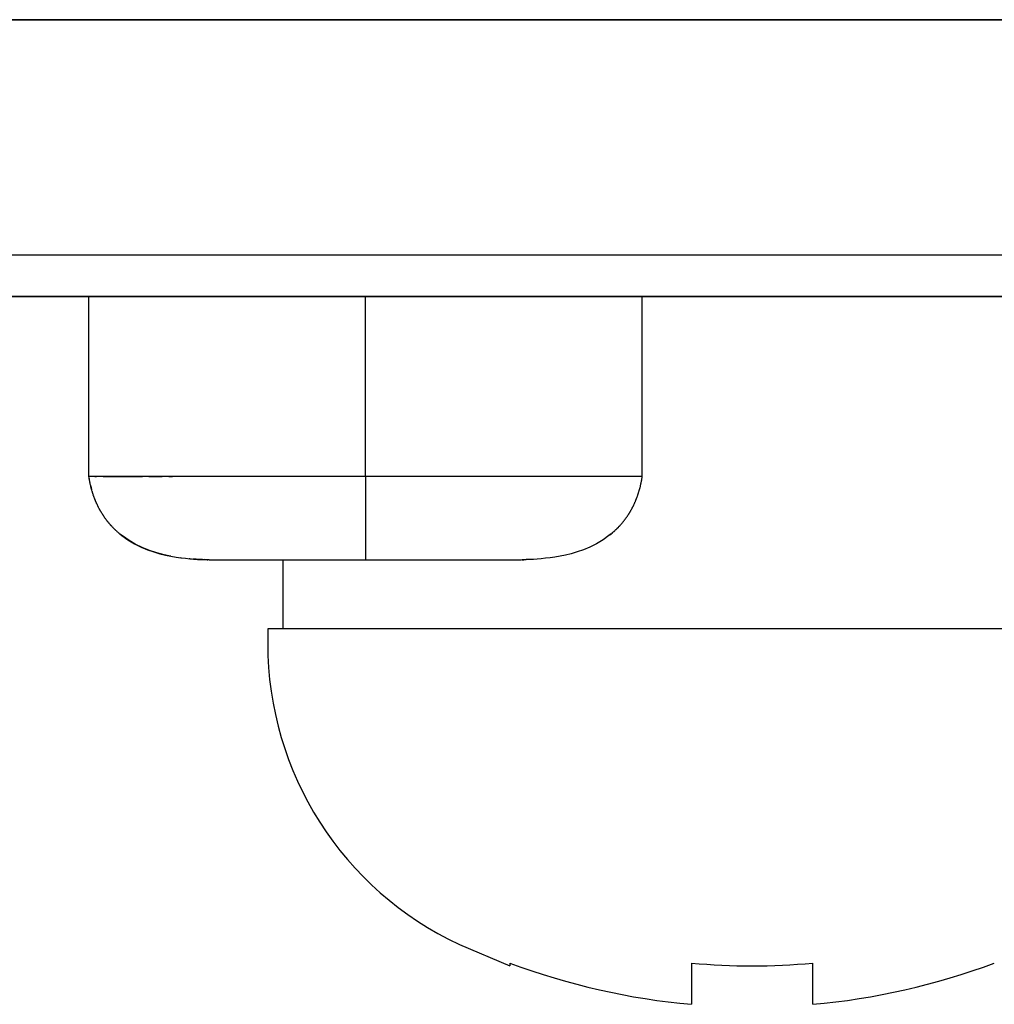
# Model space of a CAD drawing. Header units: millimetres. Extents: x -2013 to 423, y -990 to -169.
# Tile 8 of 50: x -382 to -375, y -893 to -886. Entities that reach past the tile are written whole.
import ezdxf

# ---------------------------------------------------------------- set-up
doc = ezdxf.new("R2010")
doc.units = ezdxf.units.MM
doc.header["$LTSCALE"] = 30.734
doc.layers.get('0').update_dxf_attribs({"linetype": 'CONTINUOUS'})
for name, color, linetype in [('02___PRT_ALL_AXES', 7, 'CONTINUOUS'), ('03___PRT_ALL_CURVES', 7, 'CONTINUOUS'), ('06___PRT_ALL_SURFS', 7, 'CONTINUOUS')]:
    doc.layers.add(name, color=color, linetype=linetype)

msp = doc.modelspace()

# ---------------------------------------------------------------- linework, layer by layer
at = {"linetype": 'Continuous'}
for p, q in [((-397.601, -885.8745), (-361.601, -885.8745)), ((-361.601, -887.8745), (-397.691, -887.8745))]:
    msp.add_line(p, q, dxfattribs=at)
at = {"color": 7, "linetype": 'Continuous'}
for p, q in [((-397.601, -885.8745), (-361.601, -885.8745)), ((-361.616, -887.5745), (-397.586, -887.5745)), ((-407.474, -887.8745), (-355.1417, -887.8745)), ((-379.601, -889.175), (-379.601, -887.8745)), ((-380.1973, -889.7751), (-380.1973, -890.2751)), ((-373.3074, -890.2751), (-380.3073, -890.2751)), ((-380.3073, -890.2751), (-380.3073, -890.3809)), ((-378.9227, -892.5555), (-378.5573, -892.7088)), ((-378.5573, -892.6883), (-378.5573, -892.7088)), ((-377.2448, -892.6883), (-377.2448, -892.9866)), ((-376.3698, -892.9866), (-376.3698, -892.6883))]:
    msp.add_line(p, q, dxfattribs=at)
for centre, radius, start, end in [((-377.9073, -890.3809), 2.4, 180, 244.971), ((-376.8073, -888.0251), 4.9808, 249.43024, 264.96082), ((-376.8073, -888.0251), 4.6837, 264.6403, 275.3597), ((-376.8073, -888.0251), 4.9808, 275.03918, 290.56976)]:
    msp.add_arc(centre, radius, start, end, dxfattribs=at)
at = {"layer": '02___PRT_ALL_AXES', "linetype": 'Continuous'}
for p, q in [((-381.601, -887.8745), (-381.601, -889.175)), ((-377.601, -889.175), (-377.601, -887.8745)), ((-381.601, -889.175), (-381.5967, -889.175)), ((-381.601, -889.175), (-381.5995, -889.1845)), ((-381.601, -889.175), (-381.5995, -889.1845)), ((-381.5998, -889.1825), (-381.5994, -889.1851)), ((-381.5995, -889.1845), (-381.5985, -889.1904)), ((-381.5994, -889.1851), (-381.5986, -889.1898)), ((-381.5986, -889.1898), (-381.597, -889.1988)), ((-381.5976, -889.1958), (-381.5967, -889.2007)), ((-381.5972, -889.198), (-381.597, -889.1988)), ((-381.597, -889.1988), (-381.5967, -889.2007)), ((-381.5967, -889.2007), (-381.5956, -889.2062)), ((-381.5967, -889.2007), (-381.5967, -889.2008)), ((-381.5956, -889.2062), (-381.5946, -889.2119)), ((-381.5956, -889.2062), (-381.5956, -889.2065)), ((-381.5946, -889.2119), (-381.5934, -889.2176)), ((-381.5946, -889.2119), (-381.5945, -889.2123)), ((-381.5939, -889.2153), (-381.5934, -889.2176)), ((-381.5928, -889.2204), (-381.5926, -889.2214)), ((-381.5916, -889.2262), (-381.5903, -889.2321)), ((-381.5916, -889.2262), (-381.5913, -889.2277)), ((-381.5125, -889.175), (-381.5868, -889.175)), ((-381.5568, -889.175), (-381.5432, -889.1751)), ((-381.4783, -889.1751), (-381.5125, -889.175)), ((-381.4958, -889.175), (-381.2131, -889.175)), ((-381.3067, -889.1751), (-381.3534, -889.1748)), ((-381.1181, -889.175), (-381.1659, -889.1751)), ((-381.1659, -889.1751), (-381.0706, -889.175)), ((-381.0706, -889.175), (-381.1181, -889.175)), ((-378.1388, -889.1751), (-381.0706, -889.175)), ((-381.0219, -889.175), (-380.9963, -889.175)), ((-378.0914, -889.175), (-378.1388, -889.1751)), ((-378.0438, -889.1751), (-378.0914, -889.175)), ((-377.767, -889.175), (-377.81, -889.1752)), ((-377.7285, -889.175), (-377.767, -889.175)), ((-377.601, -889.175), (-377.625, -889.175)), ((-377.611, -889.2291), (-377.6102, -889.2255)), ((-377.6102, -889.2255), (-377.6094, -889.2218)), ((-377.6095, -889.222), (-377.6087, -889.2183)), ((-377.6087, -889.2184), (-377.608, -889.2147)), ((-377.608, -889.2149), (-377.6073, -889.2111)), ((-377.6073, -889.2114), (-377.6066, -889.2076)), ((-377.6066, -889.2079), (-377.6059, -889.2041)), ((-377.606, -889.2044), (-377.6053, -889.2006)), ((-377.6053, -889.2009), (-377.6041, -889.1941)), ((-377.6046, -889.1971), (-377.6034, -889.1903)), ((-377.6041, -889.1941), (-377.6014, -889.1779)), ((-377.6029, -889.187), (-377.6018, -889.1805)), ((-377.6018, -889.1805), (-377.601, -889.175)), ((-377.601, -889.175), (-377.6009, -889.1743)), ((-381.5903, -889.2321), (-381.5889, -889.238)), ((-381.5903, -889.2321), (-381.5898, -889.2341)), ((-381.5889, -889.238), (-381.5875, -889.2439)), ((-381.5889, -889.238), (-381.5883, -889.2407)), ((-381.5875, -889.2439), (-381.586, -889.2499)), ((-381.5875, -889.2439), (-381.5875, -889.244)), ((-381.5875, -889.244), (-381.5873, -889.2447)), ((-381.5873, -889.2447), (-381.5835, -889.2598)), ((-381.586, -889.2499), (-381.5858, -889.2507)), ((-381.5845, -889.256), (-381.5829, -889.262)), ((-381.5845, -889.256), (-381.5841, -889.2575)), ((-381.5841, -889.2575), (-381.5835, -889.2598)), ((-381.5835, -889.2598), (-381.5801, -889.272)), ((-381.5829, -889.262), (-381.5822, -889.2644)), ((-381.5821, -889.2588), (-381.5808, -889.2634)), ((-381.5812, -889.2679), (-381.5803, -889.2714)), ((-381.5803, -889.2714), (-381.5801, -889.272)), ((-381.5801, -889.272), (-381.5774, -889.2813)), ((-381.5794, -889.2743), (-381.5793, -889.2749)), ((-381.5776, -889.2805), (-381.5764, -889.2844)), ((-381.5776, -889.2805), (-381.5772, -889.282)), ((-381.5767, -889.2836), (-381.5755, -889.2875)), ((-381.5757, -889.2867), (-381.5745, -889.2906)), ((-381.5748, -889.2898), (-381.5735, -889.2938)), ((-381.5738, -889.2929), (-381.5725, -889.2969)), ((-381.5735, -889.2938), (-381.5727, -889.2963)), ((-381.5728, -889.2961), (-381.5715, -889.3)), ((-377.6312, -889.3021), (-377.6296, -889.2974)), ((-377.6298, -889.2981), (-377.6283, -889.2934)), ((-377.6285, -889.2941), (-377.6271, -889.2895)), ((-377.6273, -889.2901), (-377.6259, -889.2856)), ((-377.626, -889.2861), (-377.6247, -889.2817)), ((-377.6248, -889.2822), (-377.6235, -889.2778)), ((-377.6237, -889.2782), (-377.6224, -889.2739)), ((-377.6225, -889.2743), (-377.6213, -889.2701)), ((-377.6214, -889.2704), (-377.6202, -889.2662)), ((-377.6203, -889.2666), (-377.6192, -889.2624)), ((-377.6193, -889.2627), (-377.6182, -889.2587)), ((-377.6183, -889.2589), (-377.6172, -889.2549)), ((-377.6173, -889.2551), (-377.6163, -889.2513)), ((-377.6172, -889.2549), (-377.6144, -889.2437)), ((-377.6135, -889.2401), (-377.6127, -889.2364)), ((-381.5718, -889.2992), (-381.5704, -889.3032)), ((-381.5707, -889.3023), (-381.5694, -889.3063)), ((-381.5707, -889.3023), (-381.5703, -889.3034)), ((-381.5697, -889.3055), (-381.5683, -889.3095)), ((-381.5686, -889.3086), (-381.5672, -889.3126)), ((-381.5675, -889.3117), (-381.5661, -889.3157)), ((-381.5664, -889.3149), (-381.565, -889.3189)), ((-381.5653, -889.318), (-381.5638, -889.322)), ((-381.5641, -889.3212), (-381.5626, -889.3252)), ((-381.5629, -889.3243), (-381.5614, -889.3284)), ((-381.5617, -889.3275), (-381.5602, -889.3317)), ((-381.5617, -889.3275), (-381.5613, -889.3287)), ((-381.5605, -889.3307), (-381.5589, -889.3349)), ((-381.5602, -889.3317), (-381.5599, -889.3324)), ((-381.5593, -889.334), (-381.5576, -889.3383)), ((-381.5579, -889.3373), (-381.5562, -889.3416)), ((-381.5566, -889.3406), (-381.5549, -889.3447)), ((-381.5553, -889.3438), (-381.5537, -889.3477)), ((-381.5541, -889.3469), (-381.5525, -889.3505)), ((-381.5529, -889.3498), (-381.5511, -889.354)), ((-381.5516, -889.3528), (-381.55, -889.3565)), ((-381.5502, -889.3561), (-381.5486, -889.3598)), ((-381.5502, -889.3561), (-381.55, -889.3565)), ((-381.5489, -889.359), (-381.5472, -889.3628)), ((-381.5474, -889.3624), (-381.5457, -889.3662)), ((-381.5459, -889.3657), (-381.5438, -889.3703)), ((-381.5457, -889.3662), (-381.5454, -889.3668)), ((-377.6582, -889.3705), (-377.6565, -889.3667)), ((-377.6566, -889.3671), (-377.6552, -889.3638)), ((-377.6553, -889.3641), (-377.6537, -889.3605)), ((-377.6541, -889.3613), (-377.6525, -889.3578)), ((-377.6526, -889.3579), (-377.651, -889.3542)), ((-377.6511, -889.3544), (-377.6496, -889.3509)), ((-377.6498, -889.3514), (-377.6479, -889.3469)), ((-377.6487, -889.3487), (-377.6466, -889.3436)), ((-377.6468, -889.3443), (-377.6454, -889.3408)), ((-377.6457, -889.3415), (-377.6442, -889.3378)), ((-377.6445, -889.3386), (-377.6429, -889.3346)), ((-377.6432, -889.3354), (-377.6416, -889.3312)), ((-377.642, -889.3321), (-377.6403, -889.3278)), ((-377.6406, -889.3287), (-377.639, -889.3242)), ((-377.6393, -889.3251), (-377.6376, -889.3206)), ((-377.6379, -889.3215), (-377.6363, -889.3168)), ((-377.6366, -889.3177), (-377.6349, -889.313)), ((-377.6352, -889.3139), (-377.6336, -889.3092)), ((-377.6338, -889.31), (-377.6322, -889.3053)), ((-377.6325, -889.3061), (-377.6309, -889.3013)), ((-381.5441, -889.3698), (-381.5419, -889.3745)), ((-381.5438, -889.3703), (-381.5436, -889.3709)), ((-381.5427, -889.3726), (-381.5403, -889.3778)), ((-381.5407, -889.3771), (-381.539, -889.3806)), ((-381.5393, -889.3799), (-381.5376, -889.3836)), ((-381.539, -889.3806), (-381.5389, -889.3808)), ((-381.5379, -889.3828), (-381.536, -889.3867)), ((-381.5376, -889.3836), (-381.5375, -889.3837)), ((-381.5364, -889.3859), (-381.5344, -889.3899)), ((-381.5364, -889.3859), (-381.536, -889.3867)), ((-381.5348, -889.3891), (-381.5327, -889.3933)), ((-381.5331, -889.3925), (-381.531, -889.3967)), ((-381.5314, -889.3959), (-381.5292, -889.4001)), ((-381.5296, -889.3994), (-381.5273, -889.4036)), ((-381.5278, -889.4028), (-381.5255, -889.4071)), ((-381.526, -889.4062), (-381.5259, -889.4063)), ((-381.5259, -889.4063), (-381.5235, -889.4107)), ((-381.524, -889.4099), (-381.5216, -889.4142)), ((-381.522, -889.4135), (-381.5195, -889.4179)), ((-381.52, -889.4171), (-381.5175, -889.4215)), ((-381.5179, -889.4207), (-381.5154, -889.4252)), ((-381.5158, -889.4244), (-381.5132, -889.4289)), ((-381.5154, -889.4252), (-381.5143, -889.4269)), ((-381.5136, -889.4281), (-381.511, -889.4326)), ((-381.5114, -889.4318), (-381.5087, -889.4363)), ((-381.5091, -889.4356), (-381.5064, -889.4401)), ((-381.5087, -889.4363), (-381.5079, -889.4377)), ((-381.5068, -889.4393), (-381.504, -889.4438)), ((-381.5064, -889.4401), (-381.5056, -889.4413)), ((-377.697, -889.4423), (-377.6948, -889.4388)), ((-377.6951, -889.4393), (-377.693, -889.4358)), ((-377.6933, -889.4363), (-377.6912, -889.4329)), ((-377.6915, -889.4334), (-377.6894, -889.4299)), ((-377.6897, -889.4304), (-377.6877, -889.427)), ((-377.688, -889.4275), (-377.686, -889.4241)), ((-377.6863, -889.4246), (-377.6843, -889.4211)), ((-377.6846, -889.4217), (-377.6826, -889.4183)), ((-377.6829, -889.4188), (-377.681, -889.4154)), ((-377.6813, -889.4159), (-377.6794, -889.4125)), ((-377.6797, -889.413), (-377.6779, -889.4097)), ((-377.6782, -889.4102), (-377.6763, -889.4069)), ((-377.6766, -889.4074), (-377.6748, -889.4041)), ((-377.6751, -889.4046), (-377.6734, -889.4013)), ((-377.6736, -889.4018), (-377.6719, -889.3985)), ((-377.6722, -889.399), (-377.6705, -889.3958)), ((-377.6708, -889.3963), (-377.6691, -889.3931)), ((-377.6694, -889.3936), (-377.6678, -889.3904)), ((-377.668, -889.3909), (-377.6665, -889.3877)), ((-377.6667, -889.3882), (-377.6652, -889.3852)), ((-377.6654, -889.3857), (-377.6631, -889.3809)), ((-377.664, -889.3827), (-377.6618, -889.3781)), ((-377.662, -889.3786), (-377.6598, -889.3739)), ((-377.66, -889.3743), (-377.658, -889.3701)), ((-381.5045, -889.4431), (-381.5016, -889.4476)), ((-381.504, -889.4438), (-381.5034, -889.4449)), ((-381.5021, -889.4469), (-381.4991, -889.4514)), ((-381.5016, -889.4476), (-381.501, -889.4485)), ((-381.4996, -889.4507), (-381.4966, -889.4552)), ((-381.4991, -889.4514), (-381.4987, -889.4521)), ((-381.4971, -889.4546), (-381.4941, -889.4591)), ((-381.4966, -889.4552), (-381.4963, -889.4558)), ((-381.4945, -889.4584), (-381.4915, -889.4629)), ((-381.4941, -889.4591), (-381.4938, -889.4595)), ((-381.4919, -889.4622), (-381.4888, -889.4668)), ((-381.4915, -889.4629), (-381.4913, -889.4631)), ((-381.4892, -889.4661), (-381.486, -889.4707)), ((-381.4888, -889.4668), (-381.4887, -889.4669)), ((-381.4865, -889.47), (-381.4832, -889.4746)), ((-381.4837, -889.474), (-381.4803, -889.4786)), ((-381.4808, -889.478), (-381.4774, -889.4826)), ((-381.4778, -889.482), (-381.4743, -889.4866)), ((-381.4749, -889.4858), (-381.4748, -889.486)), ((-381.4748, -889.486), (-381.4713, -889.4907)), ((-381.472, -889.4897), (-381.4717, -889.4901)), ((-381.4717, -889.4901), (-381.4681, -889.4947)), ((-381.469, -889.4936), (-381.4686, -889.4941)), ((-381.4686, -889.4941), (-381.4649, -889.4988)), ((-381.4659, -889.4975), (-381.4653, -889.4982)), ((-381.4653, -889.4982), (-381.4616, -889.5029)), ((-381.4628, -889.5014), (-381.462, -889.5023)), ((-381.462, -889.5023), (-381.4582, -889.507)), ((-381.4596, -889.5053), (-381.4587, -889.5064)), ((-381.4587, -889.5064), (-381.4548, -889.511)), ((-381.4564, -889.5092), (-381.4553, -889.5105)), ((-381.4553, -889.5105), (-381.4513, -889.5151)), ((-377.7498, -889.5141), (-377.7466, -889.5104)), ((-377.747, -889.5109), (-377.7439, -889.5072)), ((-377.7443, -889.5076), (-377.7413, -889.504)), ((-377.7416, -889.5044), (-377.7387, -889.5007)), ((-377.739, -889.5012), (-377.7361, -889.4975)), ((-377.7364, -889.498), (-377.7335, -889.4943)), ((-377.7339, -889.4948), (-377.731, -889.4911)), ((-377.7314, -889.4916), (-377.7286, -889.4879)), ((-377.7289, -889.4884), (-377.7262, -889.4847)), ((-377.7265, -889.4852), (-377.7238, -889.4816)), ((-377.7242, -889.482), (-377.7215, -889.4784)), ((-377.7218, -889.4789), (-377.7192, -889.4753)), ((-377.7195, -889.4758), (-377.717, -889.4722)), ((-377.7173, -889.4726), (-377.7148, -889.4691)), ((-377.7151, -889.4695), (-377.7126, -889.466)), ((-377.7129, -889.4665), (-377.7105, -889.4629)), ((-377.7108, -889.4634), (-377.7084, -889.4599)), ((-377.7087, -889.4603), (-377.7064, -889.4568)), ((-377.7067, -889.4573), (-377.7044, -889.4538)), ((-377.7047, -889.4543), (-377.7024, -889.4508)), ((-377.7027, -889.4513), (-377.7005, -889.4478)), ((-377.7008, -889.4483), (-377.6986, -889.4448)), ((-377.6989, -889.4453), (-377.6967, -889.4418)), ((-381.4518, -889.5146), (-381.4478, -889.5192)), ((-381.4513, -889.5151), (-381.4497, -889.517)), ((-381.4482, -889.5187), (-381.4442, -889.5233)), ((-381.4478, -889.5192), (-381.4463, -889.5209)), ((-381.4446, -889.5228), (-381.4405, -889.5274)), ((-381.4442, -889.5233), (-381.4428, -889.5248)), ((-381.441, -889.5268), (-381.4368, -889.5314)), ((-381.4405, -889.5274), (-381.4393, -889.5287)), ((-381.4372, -889.5309), (-381.433, -889.5354)), ((-381.4368, -889.5314), (-381.4357, -889.5326)), ((-381.4335, -889.5349), (-381.4292, -889.5394)), ((-381.433, -889.5354), (-381.4321, -889.5364)), ((-381.4297, -889.5389), (-381.4254, -889.5433)), ((-381.4292, -889.5394), (-381.4285, -889.5402)), ((-381.4259, -889.5429), (-381.4216, -889.5472)), ((-381.4254, -889.5433), (-381.4248, -889.5439)), ((-381.422, -889.5468), (-381.4178, -889.551)), ((-381.4216, -889.5472), (-381.4211, -889.5477)), ((-381.4182, -889.5506), (-381.414, -889.5547)), ((-381.4178, -889.551), (-381.4175, -889.5513)), ((-381.4144, -889.5543), (-381.4102, -889.5583)), ((-381.414, -889.5547), (-381.4138, -889.5548)), ((-381.4106, -889.558), (-381.4066, -889.5617)), ((-381.407, -889.5614), (-381.4031, -889.565)), ((-381.4002, -889.5677), (-381.4, -889.5678)), ((-381.397, -889.5706), (-381.3967, -889.5709)), ((-381.3938, -889.5734), (-381.3933, -889.5738)), ((-381.3906, -889.5762), (-381.39, -889.5767)), ((-381.3876, -889.5789), (-381.3868, -889.5795)), ((-381.3868, -889.5795), (-381.3834, -889.5824)), ((-381.3837, -889.5822), (-381.3804, -889.5849)), ((-377.829, -889.5911), (-377.8173, -889.5814)), ((-377.8074, -889.5727), (-377.8045, -889.5701)), ((-377.8047, -889.5704), (-377.8018, -889.5677)), ((-377.8021, -889.568), (-377.7991, -889.5653)), ((-377.7994, -889.5655), (-377.7964, -889.5627)), ((-377.7967, -889.563), (-377.7936, -889.5601)), ((-377.7939, -889.5604), (-377.7907, -889.5573)), ((-377.791, -889.5576), (-377.7877, -889.5544)), ((-377.788, -889.5548), (-377.7847, -889.5515)), ((-377.785, -889.5518), (-377.7817, -889.5485)), ((-377.782, -889.5488), (-377.779, -889.5458)), ((-377.7817, -889.5485), (-377.7726, -889.5393)), ((-377.7699, -889.5365), (-377.7666, -889.5329)), ((-377.767, -889.5333), (-377.7637, -889.5298)), ((-377.764, -889.5301), (-377.7607, -889.5266)), ((-377.7611, -889.527), (-377.7578, -889.5233)), ((-377.7582, -889.5237), (-377.755, -889.5201)), ((-377.7554, -889.5205), (-377.7522, -889.5169)), ((-377.7525, -889.5173), (-377.7494, -889.5137)), ((-381.3806, -889.5848), (-381.3775, -889.5873)), ((-381.3777, -889.5872), (-381.3748, -889.5895)), ((-381.375, -889.5894), (-381.3712, -889.5925)), ((-381.3747, -889.589), (-381.3605, -889.601)), ((-381.3733, -889.5908), (-381.3712, -889.5925)), ((-381.3726, -889.5914), (-381.3685, -889.5946)), ((-381.3724, -889.5915), (-381.3711, -889.5926)), ((-381.372, -889.5918), (-381.3678, -889.5953)), ((-381.3505, -889.6087), (-381.3708, -889.5922)), ((-381.3685, -889.5946), (-381.3673, -889.5957)), ((-377.8262, -889.5881), (-377.8414, -889.601)), ((-377.8347, -889.5957), (-377.8267, -889.5892)), ((-377.8346, -889.5956), (-377.8332, -889.5944)), ((-377.8332, -889.5944), (-377.8304, -889.5922)), ((-377.8267, -889.5892), (-377.8246, -889.5874)), ((-380.9684, -889.7561), (-380.9696, -889.7559)), ((-380.9332, -889.761), (-380.9346, -889.7608)), ((-380.9332, -889.761), (-380.9346, -889.7608)), ((-380.9016, -889.7648), (-380.9021, -889.7648)), ((-380.8708, -889.7681), (-380.8744, -889.7677)), ((-380.8299, -889.7717), (-380.8158, -889.7726)), ((-380.8024, -889.7734), (-380.802, -889.7734)), ((-380.7885, -889.7741), (-380.7849, -889.7742)), ((-380.7878, -889.7741), (-380.7617, -889.7748)), ((-380.779, -889.7744), (-380.7849, -889.7742)), ((-380.7617, -889.7748), (-380.73, -889.775)), ((-380.741, -889.775), (-380.7617, -889.7748)), ((-380.745, -889.775), (-380.741, -889.775)), ((-380.7307, -889.775), (-380.741, -889.775)), ((-380.7307, -889.775), (-380.73, -889.775)), ((-380.73, -889.775), (-378.479, -889.775)), ((-378.4736, -889.775), (-378.4569, -889.775)), ((-378.4402, -889.7748), (-378.473, -889.775)), ((-378.4569, -889.775), (-378.4402, -889.7748))]:
    msp.add_line(p, q, dxfattribs=at)
for points in [[(-381.5868, -889.175), (-381.5967, -889.175), (-381.5991, -889.175), (-381.6004, -889.175), (-381.6009, -889.175), (-381.6009, -889.175)], [(-381.5934, -889.2176), (-381.5928, -889.2204), (-381.5916, -889.2262)], [(-381.3986, -889.1753), (-381.4407, -889.175), (-381.4783, -889.1751)], [(-381.3534, -889.1748), (-381.3763, -889.1751), (-381.3986, -889.1753)], [(-381.1659, -889.1751), (-381.2131, -889.175), (-381.3067, -889.1751)], [(-377.9031, -889.1751), (-377.95, -889.175), (-378.0438, -889.1751)], [(-377.81, -889.1752), (-377.8559, -889.1749), (-377.9031, -889.1751)], [(-377.625, -889.175), (-377.6773, -889.175), (-377.7285, -889.175)], [(-381.5871, -889.2401), (-381.5853, -889.2468), (-381.5839, -889.2522), (-381.5821, -889.2588)], [(-381.5812, -889.2681), (-381.5803, -889.2712), (-381.5794, -889.2743)], [(-377.6153, -889.2475), (-377.6144, -889.2438), (-377.6135, -889.2401), (-377.6127, -889.2364), (-377.6118, -889.2327), (-377.611, -889.2291)], [(-381.4034, -889.5647), (-381.4, -889.5678), (-381.3967, -889.5709), (-381.3933, -889.5738), (-381.39, -889.5767), (-381.3868, -889.5795)], [(-377.82, -889.5836), (-377.8175, -889.5816), (-377.8151, -889.5794), (-377.8125, -889.5773), (-377.81, -889.575), (-377.8071, -889.5725)], [(-377.776, -889.5427), (-377.7729, -889.5396), (-377.7696, -889.5361)], [(-381.3605, -889.601), (-381.3172, -889.632), (-381.2704, -889.66), (-381.2224, -889.684), (-381.1753, -889.7035), (-381.1296, -889.7193), (-381.0866, -889.7318), (-381.0457, -889.7417), (-381.0067, -889.7496), (-380.9696, -889.7559), (-380.9346, -889.7608), (-380.9016, -889.7648), (-380.8708, -889.7681), (-380.8417, -889.7707), (-380.8147, -889.7727), (-380.7878, -889.7741)], [(-381.0067, -889.7496), (-381.0096, -889.749), (-381.0561, -889.7393), (-381.1083, -889.7258), (-381.1625, -889.7082), (-381.2146, -889.6874), (-381.2642, -889.6634), (-381.3092, -889.6372), (-381.3505, -889.6087)], [(-377.8414, -889.601), (-377.8847, -889.632), (-377.9315, -889.66), (-377.9796, -889.684), (-378.0267, -889.7035), (-378.0724, -889.7193), (-378.1154, -889.7318), (-378.1563, -889.7417), (-378.1953, -889.7496), (-378.2324, -889.7559), (-378.2673, -889.7608), (-378.3004, -889.7648), (-378.3312, -889.7681), (-378.3602, -889.7707), (-378.3873, -889.7727), (-378.4142, -889.7741), (-378.4402, -889.7748)], [(-380.8708, -889.7681), (-380.8587, -889.7692), (-380.8442, -889.7705)], [(-380.7849, -889.7742), (-380.8024, -889.7734), (-380.825, -889.772), (-380.849, -889.7701)]]:
    msp.add_lwpolyline(points, dxfattribs=at)
at = {"layer": '03___PRT_ALL_CURVES', "linetype": 'Continuous'}
msp.add_line((-361.701, -885.8745), (-397.501, -885.8745), dxfattribs=at)
at = {"layer": '06___PRT_ALL_SURFS', "color": 7, "linetype": 'Continuous'}
for p, q in [((-381.601, -887.8745), (-381.601, -889.175)), ((-377.601, -889.175), (-377.601, -887.8745)), ((-381.6011, -889.1742), (-381.601, -889.1749)), ((-381.6011, -889.1742), (-381.601, -889.1748)), ((-381.601, -889.175), (-381.5995, -889.1845)), ((-381.5998, -889.1825), (-381.5994, -889.1851)), ((-381.5995, -889.1845), (-381.5985, -889.1904)), ((-381.5986, -889.1898), (-381.5976, -889.1958)), ((-381.5977, -889.1952), (-381.5967, -889.2007)), ((-381.5967, -889.2007), (-381.5956, -889.2062)), ((-381.5956, -889.2062), (-381.5946, -889.2119)), ((-381.5946, -889.2119), (-381.5934, -889.2176)), ((-381.5916, -889.2262), (-381.5903, -889.2321)), ((-381.5125, -889.175), (-381.5868, -889.175)), ((-381.4783, -889.1751), (-381.5125, -889.175)), ((-381.3067, -889.1751), (-381.3534, -889.1748)), ((-381.1181, -889.175), (-381.1659, -889.1751)), ((-381.0706, -889.175), (-381.1181, -889.175)), ((-378.1388, -889.1751), (-381.0706, -889.175)), ((-379.601, -889.175), (-379.601, -889.775)), ((-378.0914, -889.175), (-378.1388, -889.1751)), ((-378.0438, -889.1751), (-378.0914, -889.175)), ((-377.767, -889.175), (-377.81, -889.1752)), ((-377.7285, -889.175), (-377.767, -889.175)), ((-377.601, -889.175), (-377.625, -889.175)), ((-377.611, -889.2291), (-377.6102, -889.2255)), ((-377.6102, -889.2255), (-377.6094, -889.2218)), ((-377.6095, -889.222), (-377.6087, -889.2183)), ((-377.6087, -889.2184), (-377.608, -889.2147)), ((-377.608, -889.2149), (-377.6073, -889.2111)), ((-377.6073, -889.2114), (-377.6066, -889.2076)), ((-377.6066, -889.2079), (-377.6059, -889.2041)), ((-377.606, -889.2044), (-377.6053, -889.2006)), ((-377.6053, -889.2009), (-377.6041, -889.1941)), ((-377.6046, -889.1971), (-377.6034, -889.1903)), ((-377.6041, -889.1941), (-377.6014, -889.1779)), ((-377.6029, -889.187), (-377.6018, -889.1805)), ((-377.6018, -889.1805), (-377.601, -889.175)), ((-377.601, -889.175), (-377.6009, -889.1743)), ((-381.5903, -889.2321), (-381.5889, -889.238)), ((-381.5889, -889.238), (-381.5875, -889.2439)), ((-381.5875, -889.2439), (-381.586, -889.2499)), ((-381.5866, -889.2477), (-381.5851, -889.2537)), ((-381.5853, -889.2529), (-381.5837, -889.259)), ((-381.5843, -889.2567), (-381.5827, -889.2628)), ((-381.5829, -889.262), (-381.5812, -889.2681)), ((-381.5818, -889.2659), (-381.5803, -889.2712)), ((-381.581, -889.2689), (-381.5794, -889.2743)), ((-381.5801, -889.272), (-381.5774, -889.2813)), ((-381.5776, -889.2805), (-381.5764, -889.2844)), ((-381.5767, -889.2836), (-381.5755, -889.2875)), ((-381.5757, -889.2867), (-381.5745, -889.2906)), ((-381.5748, -889.2898), (-381.5735, -889.2938)), ((-381.5738, -889.2929), (-381.5725, -889.2969)), ((-381.5728, -889.2961), (-381.5715, -889.3)), ((-377.6312, -889.3021), (-377.6296, -889.2974)), ((-377.6298, -889.2981), (-377.6283, -889.2934)), ((-377.6285, -889.2941), (-377.6271, -889.2895)), ((-377.6273, -889.2901), (-377.6259, -889.2856)), ((-377.626, -889.2861), (-377.6247, -889.2817)), ((-377.6248, -889.2822), (-377.6235, -889.2778)), ((-377.6237, -889.2782), (-377.6224, -889.2739)), ((-377.6225, -889.2743), (-377.6213, -889.2701)), ((-377.6214, -889.2704), (-377.6202, -889.2662)), ((-377.6203, -889.2666), (-377.6192, -889.2624)), ((-377.6193, -889.2627), (-377.6182, -889.2587)), ((-377.6183, -889.2589), (-377.6172, -889.2549)), ((-377.6173, -889.2551), (-377.6163, -889.2513)), ((-377.6172, -889.2549), (-377.6144, -889.2437)), ((-377.6135, -889.2401), (-377.6127, -889.2364)), ((-381.5718, -889.2992), (-381.5704, -889.3032)), ((-381.5707, -889.3023), (-381.5694, -889.3063)), ((-381.5697, -889.3055), (-381.5683, -889.3095)), ((-381.5686, -889.3086), (-381.5672, -889.3126)), ((-381.5675, -889.3117), (-381.5661, -889.3157)), ((-381.5664, -889.3149), (-381.565, -889.3189)), ((-381.5653, -889.318), (-381.5638, -889.322)), ((-381.5641, -889.3212), (-381.5626, -889.3252)), ((-381.5629, -889.3243), (-381.5614, -889.3284)), ((-381.5617, -889.3275), (-381.5602, -889.3317)), ((-381.5605, -889.3307), (-381.5589, -889.3349)), ((-381.5593, -889.334), (-381.5576, -889.3383)), ((-381.5579, -889.3373), (-381.5562, -889.3416)), ((-381.5566, -889.3406), (-381.5549, -889.3447)), ((-381.5553, -889.3438), (-381.5537, -889.3477)), ((-381.5541, -889.3469), (-381.5525, -889.3505)), ((-381.5529, -889.3498), (-381.5511, -889.354)), ((-381.5516, -889.3528), (-381.55, -889.3565)), ((-381.5502, -889.3561), (-381.5486, -889.3598)), ((-381.5489, -889.359), (-381.5472, -889.3628)), ((-381.5474, -889.3624), (-381.5457, -889.3662)), ((-381.5459, -889.3657), (-381.5438, -889.3703)), ((-377.6582, -889.3705), (-377.6565, -889.3667)), ((-377.6566, -889.3671), (-377.6552, -889.3638)), ((-377.6553, -889.3641), (-377.6537, -889.3605)), ((-377.6541, -889.3613), (-377.6525, -889.3578)), ((-377.6526, -889.3579), (-377.651, -889.3542)), ((-377.6511, -889.3544), (-377.6496, -889.3509)), ((-377.6498, -889.3514), (-377.6479, -889.3469)), ((-377.6487, -889.3487), (-377.6466, -889.3436)), ((-377.6468, -889.3443), (-377.6454, -889.3408)), ((-377.6457, -889.3415), (-377.6442, -889.3378)), ((-377.6445, -889.3386), (-377.6429, -889.3346)), ((-377.6432, -889.3354), (-377.6416, -889.3312)), ((-377.642, -889.3321), (-377.6403, -889.3278)), ((-377.6406, -889.3287), (-377.639, -889.3242)), ((-377.6393, -889.3251), (-377.6376, -889.3206)), ((-377.6379, -889.3215), (-377.6363, -889.3168)), ((-377.6366, -889.3177), (-377.6349, -889.313)), ((-377.6352, -889.3139), (-377.6336, -889.3092)), ((-377.6338, -889.31), (-377.6322, -889.3053)), ((-377.6325, -889.3061), (-377.6309, -889.3013)), ((-381.5441, -889.3698), (-381.5419, -889.3745)), ((-381.5427, -889.3726), (-381.5403, -889.3778)), ((-381.5407, -889.3771), (-381.539, -889.3806)), ((-381.5393, -889.3799), (-381.5376, -889.3836)), ((-381.5379, -889.3828), (-381.536, -889.3867)), ((-381.5364, -889.3859), (-381.5344, -889.3899)), ((-381.5348, -889.3891), (-381.5327, -889.3933)), ((-381.5331, -889.3925), (-381.531, -889.3967)), ((-381.5314, -889.3959), (-381.5292, -889.4001)), ((-381.5296, -889.3994), (-381.5273, -889.4036)), ((-381.5278, -889.4028), (-381.5255, -889.4071)), ((-381.5259, -889.4063), (-381.5235, -889.4107)), ((-381.524, -889.4099), (-381.5216, -889.4142)), ((-381.522, -889.4135), (-381.5195, -889.4179)), ((-381.52, -889.4171), (-381.5175, -889.4215)), ((-381.5179, -889.4207), (-381.5154, -889.4252)), ((-381.5158, -889.4244), (-381.5132, -889.4289)), ((-381.5136, -889.4281), (-381.511, -889.4326)), ((-381.5114, -889.4318), (-381.5087, -889.4363)), ((-381.5091, -889.4356), (-381.5064, -889.4401)), ((-381.5068, -889.4393), (-381.504, -889.4438)), ((-377.697, -889.4423), (-377.6948, -889.4388)), ((-377.6951, -889.4393), (-377.693, -889.4358)), ((-377.6933, -889.4363), (-377.6912, -889.4329)), ((-377.6915, -889.4334), (-377.6894, -889.4299)), ((-377.6897, -889.4304), (-377.6877, -889.427)), ((-377.688, -889.4275), (-377.686, -889.4241)), ((-377.6863, -889.4246), (-377.6843, -889.4211)), ((-377.6846, -889.4217), (-377.6826, -889.4183)), ((-377.6829, -889.4188), (-377.681, -889.4154)), ((-377.6813, -889.4159), (-377.6794, -889.4125)), ((-377.6797, -889.413), (-377.6779, -889.4097)), ((-377.6782, -889.4102), (-377.6763, -889.4069)), ((-377.6766, -889.4074), (-377.6748, -889.4041)), ((-377.6751, -889.4046), (-377.6734, -889.4013)), ((-377.6736, -889.4018), (-377.6719, -889.3985)), ((-377.6722, -889.399), (-377.6705, -889.3958)), ((-377.6708, -889.3963), (-377.6691, -889.3931)), ((-377.6694, -889.3936), (-377.6678, -889.3904)), ((-377.668, -889.3909), (-377.6665, -889.3877)), ((-377.6667, -889.3882), (-377.6652, -889.3852)), ((-377.6654, -889.3857), (-377.6631, -889.3809)), ((-377.664, -889.3827), (-377.6618, -889.3781)), ((-377.662, -889.3786), (-377.6598, -889.3739)), ((-377.66, -889.3743), (-377.658, -889.3701)), ((-381.5045, -889.4431), (-381.5016, -889.4476)), ((-381.5021, -889.4469), (-381.4991, -889.4514)), ((-381.4996, -889.4507), (-381.4966, -889.4552)), ((-381.4971, -889.4546), (-381.4941, -889.4591)), ((-381.4945, -889.4584), (-381.4915, -889.4629)), ((-381.4919, -889.4622), (-381.4888, -889.4668)), ((-381.4892, -889.4661), (-381.486, -889.4707)), ((-381.4865, -889.47), (-381.4832, -889.4746)), ((-381.4837, -889.474), (-381.4803, -889.4786)), ((-381.4808, -889.478), (-381.4774, -889.4826)), ((-381.4778, -889.482), (-381.4743, -889.4866)), ((-381.4748, -889.486), (-381.4713, -889.4907)), ((-381.4717, -889.4901), (-381.4681, -889.4947)), ((-381.4686, -889.4941), (-381.4649, -889.4988)), ((-381.4653, -889.4982), (-381.4616, -889.5029)), ((-381.462, -889.5023), (-381.4582, -889.507)), ((-381.4587, -889.5064), (-381.4548, -889.511)), ((-381.4553, -889.5105), (-381.4513, -889.5151)), ((-377.7498, -889.5141), (-377.7466, -889.5104)), ((-377.747, -889.5109), (-377.7439, -889.5072)), ((-377.7443, -889.5076), (-377.7413, -889.504)), ((-377.7416, -889.5044), (-377.7387, -889.5007)), ((-377.739, -889.5012), (-377.7361, -889.4975)), ((-377.7364, -889.498), (-377.7335, -889.4943)), ((-377.7339, -889.4948), (-377.731, -889.4911)), ((-377.7314, -889.4916), (-377.7286, -889.4879)), ((-377.7289, -889.4884), (-377.7262, -889.4847)), ((-377.7265, -889.4852), (-377.7238, -889.4816)), ((-377.7242, -889.482), (-377.7215, -889.4784)), ((-377.7218, -889.4789), (-377.7192, -889.4753)), ((-377.7195, -889.4758), (-377.717, -889.4722)), ((-377.7173, -889.4726), (-377.7148, -889.4691)), ((-377.7151, -889.4695), (-377.7126, -889.466)), ((-377.7129, -889.4665), (-377.7105, -889.4629)), ((-377.7108, -889.4634), (-377.7084, -889.4599)), ((-377.7087, -889.4603), (-377.7064, -889.4568)), ((-377.7067, -889.4573), (-377.7044, -889.4538)), ((-377.7047, -889.4543), (-377.7024, -889.4508)), ((-377.7027, -889.4513), (-377.7005, -889.4478)), ((-377.7008, -889.4483), (-377.6986, -889.4448)), ((-377.6989, -889.4453), (-377.6967, -889.4418)), ((-381.4518, -889.5146), (-381.4478, -889.5192)), ((-381.4482, -889.5187), (-381.4442, -889.5233)), ((-381.4446, -889.5228), (-381.4405, -889.5274)), ((-381.441, -889.5268), (-381.4368, -889.5314)), ((-381.4372, -889.5309), (-381.433, -889.5354)), ((-381.4335, -889.5349), (-381.4292, -889.5394)), ((-381.4297, -889.5389), (-381.4254, -889.5433)), ((-381.4259, -889.5429), (-381.4216, -889.5472)), ((-381.422, -889.5468), (-381.4178, -889.551)), ((-381.4182, -889.5506), (-381.414, -889.5547)), ((-381.4144, -889.5543), (-381.4102, -889.5583)), ((-381.4106, -889.558), (-381.4066, -889.5617)), ((-381.407, -889.5614), (-381.4031, -889.565)), ((-381.3837, -889.5822), (-381.3804, -889.5849)), ((-377.829, -889.5911), (-377.8173, -889.5814)), ((-377.8074, -889.5727), (-377.8045, -889.5701)), ((-377.8047, -889.5704), (-377.8018, -889.5677)), ((-377.8021, -889.568), (-377.7991, -889.5653)), ((-377.7994, -889.5655), (-377.7964, -889.5627)), ((-377.7967, -889.563), (-377.7936, -889.5601)), ((-377.7939, -889.5604), (-377.7907, -889.5573)), ((-377.791, -889.5576), (-377.7877, -889.5544)), ((-377.788, -889.5548), (-377.7847, -889.5515)), ((-377.785, -889.5518), (-377.7817, -889.5485)), ((-377.782, -889.5488), (-377.779, -889.5458)), ((-377.7817, -889.5485), (-377.7726, -889.5393)), ((-377.7699, -889.5365), (-377.7666, -889.5329)), ((-377.767, -889.5333), (-377.7637, -889.5298)), ((-377.764, -889.5301), (-377.7607, -889.5266)), ((-377.7611, -889.527), (-377.7578, -889.5233)), ((-377.7582, -889.5237), (-377.755, -889.5201)), ((-377.7554, -889.5205), (-377.7522, -889.5169)), ((-377.7525, -889.5173), (-377.7494, -889.5137)), ((-381.3806, -889.5848), (-381.3775, -889.5873)), ((-381.3777, -889.5872), (-381.3748, -889.5895)), ((-381.3754, -889.5884), (-381.3605, -889.601)), ((-381.375, -889.5894), (-381.3691, -889.5942)), ((-381.3748, -889.5895), (-381.3703, -889.5933)), ((-381.3705, -889.5931), (-381.3685, -889.5946)), ((-381.3691, -889.5942), (-381.3678, -889.5953)), ((-377.8262, -889.5881), (-377.8414, -889.601)), ((-377.8347, -889.5957), (-377.8267, -889.5892)), ((-377.8346, -889.5956), (-377.8332, -889.5944)), ((-377.8332, -889.5944), (-377.8304, -889.5922)), ((-377.8267, -889.5892), (-377.8246, -889.5874)), ((-380.7617, -889.7748), (-380.73, -889.775)), ((-380.73, -889.775), (-378.479, -889.775)), ((-378.4736, -889.775), (-378.4569, -889.775)), ((-378.4402, -889.7748), (-378.473, -889.775)), ((-378.4569, -889.775), (-378.4402, -889.7748))]:
    msp.add_line(p, q, dxfattribs=at)
for points in [[(-381.5868, -889.175), (-381.5967, -889.175), (-381.5991, -889.175), (-381.6004, -889.175), (-381.6009, -889.175), (-381.601, -889.175)], [(-381.5934, -889.2176), (-381.5928, -889.2204), (-381.5916, -889.2262)], [(-381.3986, -889.1753), (-381.4407, -889.175), (-381.4783, -889.1751)], [(-381.3534, -889.1748), (-381.3763, -889.1751), (-381.3986, -889.1753)], [(-381.1659, -889.1751), (-381.2131, -889.175), (-381.3067, -889.1751)], [(-377.9031, -889.1751), (-377.95, -889.175), (-378.0438, -889.1751)], [(-377.81, -889.1752), (-377.8559, -889.1749), (-377.9031, -889.1751)], [(-377.625, -889.175), (-377.6773, -889.175), (-377.7285, -889.175)], [(-377.6153, -889.2475), (-377.6144, -889.2438), (-377.6135, -889.2401), (-377.6127, -889.2364), (-377.6118, -889.2327), (-377.611, -889.2291)], [(-381.4034, -889.5647), (-381.4, -889.5678), (-381.3967, -889.5709), (-381.3933, -889.5738), (-381.39, -889.5767), (-381.3868, -889.5795), (-381.3834, -889.5824)], [(-377.82, -889.5836), (-377.8175, -889.5816), (-377.8151, -889.5794), (-377.8125, -889.5773), (-377.81, -889.575), (-377.8071, -889.5725)], [(-377.776, -889.5427), (-377.7729, -889.5396), (-377.7696, -889.5361)], [(-381.3605, -889.601), (-381.3172, -889.632), (-381.2704, -889.66), (-381.2224, -889.684), (-381.1753, -889.7035), (-381.1296, -889.7193), (-381.0866, -889.7318), (-381.0457, -889.7417), (-381.0067, -889.7496), (-380.9696, -889.7559), (-380.9346, -889.7608), (-380.9016, -889.7648), (-380.8708, -889.7681), (-380.8417, -889.7707), (-380.8147, -889.7727), (-380.7878, -889.7741), (-380.7617, -889.7748)], [(-377.8414, -889.601), (-377.8847, -889.632), (-377.9315, -889.66), (-377.9796, -889.684), (-378.0267, -889.7035), (-378.0724, -889.7193), (-378.1154, -889.7318), (-378.1563, -889.7417), (-378.1953, -889.7496), (-378.2324, -889.7559), (-378.2673, -889.7608), (-378.3004, -889.7648), (-378.3312, -889.7681), (-378.3602, -889.7707), (-378.3873, -889.7727), (-378.4142, -889.7741), (-378.4402, -889.7748)]]:
    msp.add_lwpolyline(points, dxfattribs=at)

doc.saveas('drawing.dxf')
